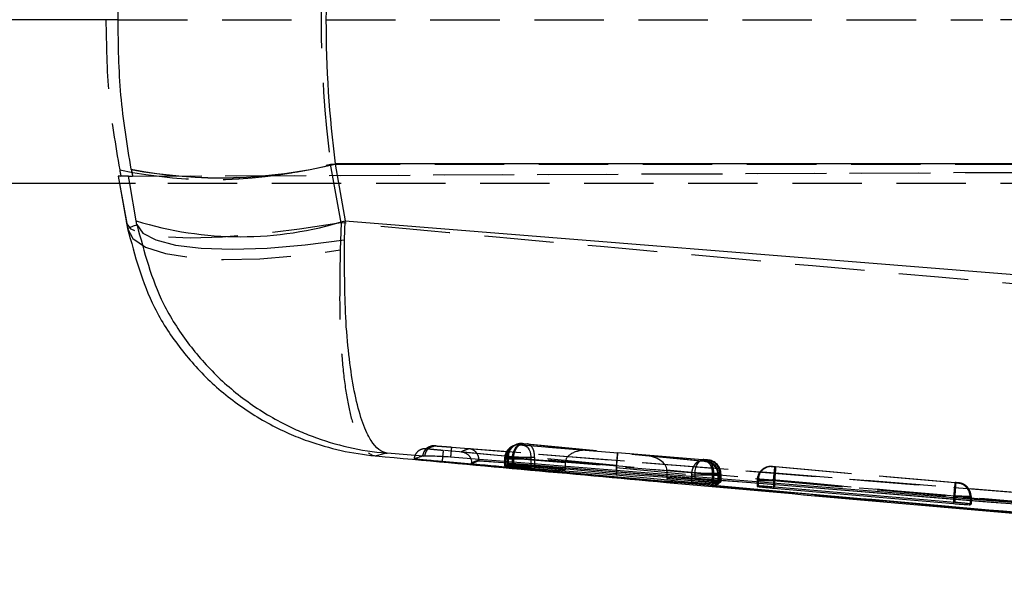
# Model space of a CAD drawing. Extents: x 43 to 342, y 12 to 285.
# Tile 6 of 38: x 202 to 220, y 137 to 148. Entities that reach past the tile are written whole.
import ezdxf

# ---------------------------------------------------------------- set-up
doc = ezdxf.new("R2010")
doc.units = 0
doc.linetypes.add('HIDDEN', pattern=[1.905, 1.27, -0.635])
doc.layers.get('0').update_dxf_attribs({"linetype": 'CONTINUOUS'})

msp = doc.modelspace()

# ---------------------------------------------------------------- linework, layer by layer
at = {"color": 7, "linetype": 'CONTINUOUS'}
for p, q in [((204.1742, 147.7207), (140.5867, 147.7207)), ((242.0949, 145.0802), (208.1483, 145.0802)), ((208.1487, 145.0778), (208.3288, 144.0397)), ((204.4961, 144.7207), (174.4331, 144.7207)), ((204.2002, 144.7207), (204.3315, 143.9888)), ((204.33, 144.0006), (204.3483, 143.8992)), ((204.3315, 143.9888), (204.33, 144.0006)), ((204.5193, 143.9679), (204.5071, 144.0388)), ((208.3206, 143.6907), (208.3288, 144.0397)), ((208.3288, 144.0397), (241.841, 141.3528)), ((209.7603, 139.7322), (209.0963, 139.7852)), ((209.7482, 139.7324), (209.7603, 139.7322)), ((209.788, 139.7314), (209.7603, 139.7322)), ((210.1041, 139.629), (210.0756, 139.6316)), ((210.1041, 139.63), (210.1047, 139.63)), ((210.1041, 139.63), (210.1041, 139.629)), ((236.0601, 137.3097), (210.1041, 139.629)), ((210.6443, 139.5915), (210.6442, 139.6089)), ((210.7796, 139.6449), (210.6443, 139.5915)), ((210.7796, 139.6607), (210.7796, 139.6464)), ((210.7796, 139.6464), (210.7796, 139.6449)), ((239.3738, 137.3252), (210.7796, 139.6449)), ((211.2482, 139.5562), (211.2482, 139.556)), ((211.2599, 139.5626), (211.2483, 139.5562)), ((211.268, 139.5626), (211.2599, 139.5626)), ((211.3043, 139.5858), (211.2933, 139.5802)), ((211.3145, 139.5857), (211.3043, 139.5858)), ((212.3581, 139.4794), (211.3889, 139.5542)), ((211.4128, 139.5676), (212.3581, 139.4794)), ((211.731, 139.5111), (213.2927, 139.3904)), ((213.2983, 139.4083), (211.7949, 139.5477)), ((212.3581, 139.4955), (212.3581, 139.4794)), ((213.2927, 139.4088), (213.2927, 139.3904)), ((213.2927, 139.3904), (214.667, 139.2562)), ((214.7284, 139.3027), (213.2983, 139.4083)), ((214.2173, 139.3405), (214.2173, 139.3208)), ((215.0488, 139.2401), (214.2173, 139.3208)), ((214.2173, 139.3208), (215.0718, 139.2577)), ((215.1516, 139.2171), (215.1563, 139.2175)), ((215.1563, 139.2175), (215.1667, 139.2261)), ((215.1912, 139.2504), (215.1975, 139.2508)), ((215.1975, 139.2508), (215.2082, 139.2591)), ((215.8803, 139.1837), (215.8706, 139.1755)), ((215.8919, 139.184), (215.8803, 139.1837)), ((216.1702, 139.1447), (219.4673, 138.8615)), ((219.4869, 138.8834), (216.1899, 139.1624)), ((219.7689, 138.8406), (219.7764, 138.8413)), ((219.7764, 138.8413), (219.7861, 138.8518))]:
    msp.add_line(p, q, dxfattribs=at)
at = {"color": 7, "linetype": 'HIDDEN'}
for p, q in [((204.1742, 147.7207), (220.0042, 147.7207)), ((250.17, 147.7207), (220.0042, 147.7207)), ((204.2266, 144.854), (258.186, 145.0894)), ((208.258, 144.0006), (208.0649, 145.0769)), ((208.0649, 145.0769), (233.0041, 145.0769)), ((204.4161, 144.978), (204.4155, 144.9812)), ((204.4399, 144.854), (249.7516, 145.0517)), ((204.1764, 144.8537), (204.2002, 144.7207)), ((204.3658, 144.8537), (204.177, 144.8537)), ((204.177, 144.8537), (204.2009, 144.7207)), ((204.3888, 144.7207), (204.3658, 144.8537)), ((250.17, 144.7207), (204.4961, 144.7207)), ((208.258, 144.0006), (208.2398, 143.5039)), ((209.9909, 139.9168), (222.9837, 138.8783)), ((210.2782, 139.8955), (222.9837, 138.8783)), ((211.4025, 139.9152), (211.3909, 139.9097)), ((211.4469, 139.9363), (211.4359, 139.9311)), ((211.5319, 139.9385), (211.5333, 139.9384)), ((211.5333, 139.9384), (211.5549, 139.9368)), ((211.5549, 139.9368), (212.8027, 139.8353)), ((211.5653, 139.9544), (211.5762, 139.9596)), ((211.5762, 139.9596), (211.578, 139.9595)), ((212.8027, 139.8353), (211.5873, 139.952)), ((213.3192, 139.7858), (211.6071, 139.9248)), ((211.6646, 139.9522), (213.3134, 139.7938)), ((211.2482, 139.6839), (211.2482, 139.5562)), ((211.2599, 139.6894), (211.2483, 139.6839)), ((211.2483, 139.6839), (211.2483, 139.5562)), ((211.2599, 139.6894), (211.2599, 139.5626)), ((211.268, 139.6894), (211.268, 139.5626)), ((211.3043, 139.7105), (211.2933, 139.7053)), ((211.2933, 139.7053), (211.2933, 139.7053)), ((211.2933, 139.7053), (211.2933, 139.5802)), ((211.2933, 139.7053), (211.2933, 139.5802)), ((211.3043, 139.7105), (211.3043, 139.5858)), ((211.3145, 139.7105), (211.3145, 139.5857)), ((212.3581, 139.609), (211.3889, 139.6878)), ((211.3889, 139.6878), (211.3889, 139.5542)), ((211.4128, 139.703), (211.4128, 139.7029)), ((211.4128, 139.703), (212.3581, 139.6123)), ((211.4128, 139.7029), (211.4128, 139.5676)), ((211.731, 139.6758), (213.2939, 139.5489)), ((211.731, 139.6758), (211.731, 139.5278)), ((211.795, 139.7032), (211.7949, 139.7031)), ((211.7949, 139.7031), (211.7949, 139.5477)), ((213.2994, 139.5587), (211.795, 139.7032)), ((213.3134, 139.7938), (214.8944, 139.6651)), ((214.8403, 139.6398), (213.3192, 139.7858)), ((214.9476, 139.6535), (213.8218, 139.7449)), ((213.8218, 139.7449), (214.917, 139.6397)), ((212.3581, 139.609), (212.3581, 139.4955)), ((213.2927, 139.5226), (214.667, 139.3907)), ((213.2927, 139.5226), (213.2927, 139.4088)), ((214.7284, 139.4161), (213.2983, 139.5325)), ((213.2983, 139.5325), (213.2983, 139.4083)), ((214.9285, 139.6325), (214.9262, 139.6325)), ((214.9685, 139.652), (214.9476, 139.6535)), ((214.9696, 139.652), (214.9685, 139.652)), ((214.9803, 139.6571), (214.9696, 139.652)), ((216.0229, 139.5181), (216.0132, 139.5135)), ((216.1426, 139.5368), (216.1522, 139.5414)), ((216.1522, 139.5414), (216.1543, 139.5413)), ((219.4936, 139.2395), (216.1969, 139.5314)), ((216.2079, 139.537), (219.5041, 139.2451)), ((214.2173, 139.4739), (215.0718, 139.4045)), ((214.2173, 139.4705), (214.2173, 139.3405)), ((215.0488, 139.3906), (214.2173, 139.4705)), ((214.667, 139.3907), (214.6671, 139.3908)), ((214.667, 139.3907), (214.667, 139.2772)), ((214.7284, 139.4161), (214.7284, 139.3027)), ((215.0488, 139.3907), (215.0488, 139.3906)), ((215.0488, 139.3906), (215.0488, 139.2401)), ((215.0718, 139.4045), (215.0718, 139.2577)), ((215.1516, 139.3834), (215.1563, 139.3835)), ((215.1516, 139.3834), (215.1516, 139.3834)), ((215.1516, 139.3834), (215.1516, 139.2171)), ((215.1563, 139.3834), (215.1667, 139.3883)), ((215.1563, 139.3835), (215.1563, 139.3834)), ((215.1563, 139.3834), (215.1563, 139.2175)), ((215.1667, 139.3883), (215.1667, 139.2261)), ((215.1667, 139.2262), (215.1667, 139.3883)), ((215.1912, 139.403), (215.1912, 139.2504)), ((215.1975, 139.403), (215.2082, 139.4081)), ((215.1975, 139.403), (215.1975, 139.2508)), ((215.2082, 139.4081), (215.2082, 139.2591)), ((215.2083, 139.2592), (215.2083, 139.4081)), ((215.8803, 139.2924), (215.8706, 139.2878)), ((215.8706, 139.2878), (215.8706, 139.1755)), ((215.8706, 139.2878), (215.8706, 139.1753)), ((215.8803, 139.2924), (215.8803, 139.1837)), ((215.8919, 139.2923), (215.8919, 139.184)), ((216.1702, 139.2824), (216.1703, 139.2824)), ((216.1702, 139.2824), (216.1702, 139.164)), ((216.1703, 139.2824), (219.4673, 138.9905)), ((216.1899, 139.288), (216.1899, 139.288)), ((219.4869, 138.9961), (216.1899, 139.288)), ((216.1899, 139.288), (216.1899, 139.1624)), ((219.5485, 139.2352), (219.5471, 139.2352)), ((219.5582, 139.2398), (219.5485, 139.2352)), ((219.4673, 138.9905), (219.4673, 138.885)), ((219.487, 138.9961), (219.4869, 138.9961)), ((219.4869, 138.9961), (219.4869, 138.8834)), ((219.7689, 138.9862), (219.7689, 138.8406)), ((219.7764, 138.9862), (219.7861, 138.9908)), ((219.7764, 138.9862), (219.7764, 138.8413)), ((219.7861, 138.9908), (219.7861, 138.8518)), ((219.7862, 138.852), (219.7862, 138.9908))]:
    msp.add_line(p, q, dxfattribs=at)
at = {"color": 8, "linetype": 'CONTINUOUS'}
for p, q in [((204.2009, 144.7207), (204.33, 144.0006)), ((204.5071, 144.0388), (204.3888, 144.7207)), ((210.1047, 139.63), (211.2337, 139.5281)), ((211.731, 139.5278), (211.731, 139.5111)), ((214.667, 139.2772), (214.667, 139.2562)), ((216.1702, 139.164), (216.1702, 139.1447)), ((219.4673, 138.885), (219.4673, 138.8615))]:
    msp.add_line(p, q, dxfattribs=at)
at = {"color": 7, "linetype": 'HIDDEN', "flags": 128}
for points in [[(208.258, 144.0006), (207.4942, 143.8827), (206.7612, 143.7952), (206.0862, 143.7414), (205.494, 143.7233), (205.0066, 143.7414), (204.642, 143.7952), (204.4136, 143.8827), (204.3315, 143.9888)], [(204.3483, 143.8992), (204.4421, 143.7119), (204.6754, 143.5565), (205.0399, 143.4385), (205.5225, 143.3621), (206.1059, 143.3302), (206.7695, 143.3437), (207.4893, 143.4024), (208.2398, 143.5039)], [(211.3889, 139.6878), (211.3946, 139.7383), (211.4061, 139.7867), (211.4228, 139.831), (211.444, 139.8693), (211.4689, 139.9002), (211.4965, 139.9223), (211.5255, 139.9347), (211.5549, 139.9368)], [(211.5319, 139.9385), (211.4801, 139.9377), (211.4392, 139.9293)], [(211.6071, 139.9248), (211.6339, 139.9176), (211.659, 139.9018), (211.6814, 139.8779), (211.7005, 139.8469), (211.7154, 139.8097), (211.7256, 139.7678), (211.7309, 139.7227), (211.731, 139.6758)], [(214.7284, 139.4161), (214.7341, 139.4666), (214.7456, 139.515), (214.7622, 139.5593), (214.7835, 139.5976), (214.8084, 139.6285), (214.836, 139.6506), (214.865, 139.663), (214.8944, 139.6651)], [(214.9476, 139.6535), (214.9745, 139.6463), (214.9996, 139.6305), (215.0221, 139.6066), (215.0411, 139.5756), (215.0561, 139.5384), (215.0664, 139.4965), (215.0717, 139.4514), (215.0718, 139.4045)], [(215.0507, 139.6403), (215.0258, 139.6488), (214.9803, 139.6571)], [(216.0599, 139.5323), (216.05, 139.5292), (216.0229, 139.5181)], [(216.1522, 139.5414), (216.1005, 139.5406), (216.0599, 139.5323)]]:
    msp.add_lwpolyline(points, dxfattribs=at)
at = {"color": 7, "linetype": 'CONTINUOUS', "flags": 128}
for points in [[(204.5193, 143.9679), (204.6279, 143.8136), (204.8665, 143.688), (205.227, 143.5953), (205.6974, 143.5386), (206.262, 143.5198), (206.902, 143.5396), (207.5959, 143.5972), (208.3206, 143.6907)], [(222.9639, 138.6856), (222.591, 138.7158), (220.9726, 138.8464), (214.4991, 139.3689), (210.2591, 139.7109)]]:
    msp.add_lwpolyline(points, dxfattribs=at)
at = {"color": 7, "linetype": 'HIDDEN'}
for centre, radius, start, end in [((205.9114, 153.1471), 8.3526, 258.20242, 284.94101), ((209.9504, 139.7156), 0.2029, 85.40881, 175.23743), ((209.9826, 139.7222), 0.1948, 87.55298, 177.2829), ((211.4982, 139.684), 0.25, 115.43617, 180.01119), ((211.5098, 139.6895), 0.25, 115.43617, 180.01119), ((211.5147, 139.6924), 0.2468, 85.68483, 180.68639), ((211.5542, 139.7106), 0.2499, 84.94247, 180.01267), ((211.5604, 139.7142), 0.2459, 85.89999, 180.86135), ((211.4982, 139.684), 0.2499, 84.93984, 115.43242), ((214.9167, 139.3883), 0.25, 0.00901, 84.93435), ((214.9438, 139.4058), 0.2475, 359.3512, 84.26342), ((214.9475, 139.403), 0.25, 0.00604, 84.93673), ((214.9582, 139.408), 0.25, 0.00795, 68.2814), ((216.1205, 139.2878), 0.2499, 84.94185, 180.01212), ((216.1302, 139.2924), 0.25, 115.43826, 180.01138), ((216.1373, 139.2964), 0.2455, 86.03437, 180.95617), ((223.194, 138.7226), 3.7363, 172.0472, 175.88776), ((219.522, 138.9896), 0.2469, 359.21997, 84.14896), ((219.5264, 138.9862), 0.25, 0.00422, 84.93762), ((219.5361, 138.9908), 0.25, 0.00764, 84.93606)]:
    msp.add_arc(centre, radius, start, end, dxfattribs=at)
at = {"color": 7, "linetype": 'CONTINUOUS'}
for centre, radius, start, end in [((206.0534, 153.648), 8.8202, 259.29795, 283.73962), ((206.0519, 153.6462), 8.8212, 259.31337, 283.75099), ((206.4165, 150.1472), 6.3998, 252.641, 287.38527)]:
    msp.add_arc(centre, radius, start, end, dxfattribs=at)
at = {"color": 7, "linetype": 'HIDDEN'}
for centre, major_axis, ratio, start_param, end_param in [((219.3203, 147.7207), (0, 15.225), 0.750674, 1.3962634, 1.7453293), ((206.9135, 152.5895), (-6.8952, 39.0178), 0.1024352, 1.7491833, 1.7522413), ((207.0105, 153.3607), (-7.5586, 43.3622), 0.092235, 1.7492378, 1.7521526), ((208.2979, 144.8717), (4.1216, 0.018), 0.0000761, 2.9853038, 3.1590421), ((208.4826, 144.8717), (4.1175, 0.018), 0.0000761, 3.1590293, 3.3324511), ((212.7807, 139.5863), (0.422, -0.0374), 0.5900238, 1.5709647, 3.1873069), ((211.563, 139.6847), (0.3031, -0.0047), 0.0017432, 2.9055723, 3.1227333), ((211.5647, 139.6846), (0.3049, -0.0049), 0.0017919, 2.1851188, 2.9087758), ((211.6057, 139.706), (0.3014, -0.0045), 0.0016969, 2.8795565, 3.1260078), ((213.2972, 139.5367), (0.0221, 0.249), 0.0174037, 0.0123169, 1.5236527), ((213.2914, 139.5448), (0.0221, 0.249), 0.0271128, 4.7707108, 6.2954907), ((213.7998, 139.4959), (0.4169, -0.037), 0.5972907, 0.0596969, 1.5709534), ((212.5664, 139.6037), (-0.014, 0.2503), 0.8303913, 1.4900745, 1.5033577), ((213.5049, 139.5168), (-0.0172, 0.2504), 0.844711, 1.384747, 1.4897546), ((213.5053, 139.5274), (-0.0133, 0.2504), 0.8249244, 1.4018584, 1.5067065), ((214.9065, 139.3835), (-0.0567, 0.2435), 0.9990497, 4.4840036, 5.9661144), ((214.0059, 139.4761), (-0.0163, 0.2504), 0.8419715, 4.6354365, 4.6488719), ((214.8943, 139.4077), (0.3033, -0.0047), 0.0017481, 5.337435, 6.0822453), ((214.8925, 139.4079), (0.3051, -0.0049), 0.0017949, 6.0784437, 6.2647419), ((216.1815, 139.2878), (0.3013, -0.0045), 0.0016929, 2.8626931, 3.1264651), ((219.4713, 138.9911), (0.3052, -0.0049), 0.001798, 6.0594727, 6.2644668)]:
    msp.add_ellipse(centre, major_axis=major_axis, ratio=ratio, start_param=start_param, end_param=end_param, dxfattribs=at)
at = {"color": 7, "linetype": 'CONTINUOUS'}
for centre, major_axis, ratio, start_param, end_param in [((219.138, 147.7207), (0, 15.225), 0.732926, 1.3964826, 1.7451101), ((219.1602, 147.0166), (8.9797, 6.6737), 0.9967923, 2.6752316, 2.6754507)]:
    msp.add_ellipse(centre, major_axis=major_axis, ratio=ratio, start_param=start_param, end_param=end_param, dxfattribs=at)
for points, knots in [([(204.1742, 147.7207), (204.1858, 148.1826), (204.2092, 149.1113), (204.3774, 150.025), (204.4619, 150.4843)], [0, 0, 0, 0, 0.4972793, 1, 1, 1, 1]), ([(204.4155, 144.9812), (204.341, 145.4324), (204.1912, 146.3394), (204.1798, 147.2587), (204.1742, 147.7207)], [0, 0, 0, 0, 0.4974542, 1, 1, 1, 1]), ([(204.3483, 143.8992), (204.3766, 143.9121), (204.4331, 143.9378), (204.4906, 143.9579), (204.5193, 143.9679)], [0, 0, 0, 0, 0.5008309, 1, 1, 1, 1]), ([(204.3483, 143.8992), (204.4806, 143.4027), (204.6868, 142.629), (205.2762, 141.7211), (205.8459, 141.0794), (206.5257, 140.5423), (207.145, 140.2029), (207.9211, 139.8946), (208.4658, 139.774), (208.8909, 139.7351), (208.8957, 139.7347)], [0, 0, 0, 0, 0.2292709, 0.3571789, 0.4850985, 0.6169826, 0.7488775, 0.8051248, 0.9977989, 1, 1, 1, 1]), ([(204.5193, 143.9679), (204.6506, 143.4705), (204.8543, 142.6986), (205.4362, 141.7927), (205.9964, 141.1527), (206.6669, 140.614), (207.2644, 140.28), (208.0563, 139.9529), (208.625, 139.824), (209.0915, 139.7856), (209.0963, 139.7852)], [0, 0, 0, 0, 0.22761501, 0.35316549, 0.47872545, 0.60909909, 0.73948224, 0.7871207, 0.99781446, 1, 1, 1, 1]), ([(209.0963, 139.7852), (209.0952, 139.7853), (208.9921, 139.7973), (208.8716, 139.8935), (208.7128, 140.1744), (208.5985, 140.4731), (208.4803, 140.9716), (208.3932, 141.5771), (208.3178, 142.446), (208.3195, 143.2029), (208.3206, 143.6907)], [0, 0, 0, 0, 0.0021855, 0.2128781, 0.2605053, 0.3908932, 0.5212718, 0.646832, 0.7723824, 1, 1, 1, 1]), ([(209.0963, 139.7852), (209.0635, 139.7775), (208.9983, 139.7623), (208.9298, 139.7438), (208.8957, 139.7347)], [0, 0, 0, 0, 0.502233, 1, 1, 1, 1]), ([(208.8957, 139.7347), (210.6678, 139.5719), (214.6686, 139.2045), (218.6707, 138.8506), (220.9001, 138.6534)], [0, 0, 0, 0, 0.442925, 1, 1, 1, 1]), ([(209.5914, 139.6809), (209.5942, 139.6819), (209.6085, 139.6872), (209.6607, 139.7058), (209.7102, 139.7208), (209.7482, 139.7324)], [0, 0, 0, 0, 0.0545862, 0.2729311, 1, 1, 1, 1]), ([(210.0756, 139.6316), (210.0175, 139.637), (209.9012, 139.6478), (209.7516, 139.6624), (209.6433, 139.6736), (209.5951, 139.6794), (209.5923, 139.6805), (209.5914, 139.6809)], [0, 0, 0, 0, 0.2226242, 0.4452338, 0.6676388, 0.889676, 1, 1, 1, 1]), ([(210.2591, 139.7109), (210.2022, 139.715), (210.0868, 139.7233), (209.9334, 139.7288), (209.8356, 139.7306), (209.7993, 139.7312), (209.788, 139.7314)], [0, 0, 0, 0, 0.2842001, 0.5759971, 0.8678221, 1, 1, 1, 1]), ([(210.1133, 139.7206), (210.1125, 139.7128), (210.1098, 139.6856), (210.1068, 139.6532), (210.1047, 139.63)], [0, 0, 0, 0, 0.2852667, 1, 1, 1, 1]), ([(210.6288, 139.681), (210.6315, 139.6755), (210.6417, 139.6545), (210.6432, 139.6282), (210.6442, 139.6089)], [0, 0, 0, 0, 0.26496346, 1, 1, 1, 1]), ([(210.0756, 139.6316), (210.0851, 139.6311), (210.0946, 139.6305), (210.1041, 139.63), (210.1041, 139.63)], [0, 0, 0, 0, 0.997781, 1, 1, 1, 1]), ([(210.6442, 139.6089), (210.6443, 139.6089), (210.6682, 139.6178), (210.712, 139.6369), (210.7556, 139.6527), (210.7796, 139.6607), (210.7796, 139.6607)], [0, 0, 0, 0, 0.0001559, 0.5002796, 0.9999223, 1, 1, 1, 1]), ([(210.6443, 139.5915), (210.66, 139.5901), (211.2148, 139.5404), (213.9261, 139.298), (222.3014, 138.5533), (230.1385, 137.8665), (235.8187, 137.3688)], [0, 0, 0, 0, 0.0018693, 0.0661233, 0.3231393, 1, 1, 1, 1]), ([(210.7796, 139.6464), (215.5399, 139.2624), (225.0711, 138.4934), (234.6026, 137.7199), (239.3739, 137.3316), (239.3745, 137.3316)], [0, 0, 0, 0, 0.4994086, 0.9999388, 1, 1, 1, 1]), ([(211.2483, 139.5562), (211.251, 139.5555), (211.2566, 139.5543), (211.3069, 139.5488), (211.3824, 139.5414), (211.4781, 139.5326), (211.5823, 139.5234), (211.6693, 139.516), (211.7147, 139.5124), (211.731, 139.5111)], [0, 0, 0, 0, 0.1511895, 0.3023613, 0.4528602, 0.6075933, 0.7600578, 0.9139389, 1, 1, 1, 1]), ([(211.3889, 139.5542), (211.3629, 139.5562), (211.3109, 139.5601), (211.2789, 139.5621), (211.2692, 139.5625), (211.268, 139.5626)], [0, 0, 0, 0, 0.4654914, 0.9310226, 1, 1, 1, 1]), ([(211.2933, 139.5802), (211.2948, 139.5799), (211.2985, 139.5789), (211.3363, 139.5748), (211.387, 139.57), (211.4128, 139.5676)], [0, 0, 0, 0, 0.262493, 0.6253703, 1, 1, 1, 1]), ([(211.7949, 139.5477), (211.7654, 139.5503), (211.7065, 139.5556), (211.6014, 139.5644), (211.4985, 139.5727), (211.4085, 139.5796), (211.3441, 139.5841), (211.3236, 139.5853), (211.3145, 139.5857)], [0, 0, 0, 0, 0.1731196, 0.3462194, 0.5195328, 0.6923956, 0.864223, 1, 1, 1, 1]), ([(215.2082, 139.2591), (215.2055, 139.2598), (215.2, 139.2613), (215.1493, 139.2669), (215.0735, 139.2743), (214.9777, 139.2828), (214.8739, 139.2915), (214.7882, 139.2983), (214.7437, 139.3016), (214.7284, 139.3027)], [0, 0, 0, 0, 0.1526151, 0.305219, 0.4575938, 0.6118232, 0.7648711, 0.9188581, 1, 1, 1, 1]), ([(214.667, 139.2562), (214.6965, 139.2533), (214.7557, 139.2476), (214.8609, 139.2382), (214.9637, 139.2296), (215.0535, 139.2227), (215.1227, 139.218), (215.1419, 139.2174), (215.1516, 139.2171)], [0, 0, 0, 0, 0.166811, 0.33360442, 0.50061239, 0.66710037, 0.83245153, 1, 1, 1, 1]), ([(215.1667, 139.2261), (215.1652, 139.2266), (215.1617, 139.2278), (215.1244, 139.2325), (215.0742, 139.2375), (215.0488, 139.2401)], [0, 0, 0, 0, 0.2623512, 0.6268727, 1, 1, 1, 1]), ([(215.0718, 139.2577), (215.0974, 139.2559), (215.1486, 139.2522), (215.1805, 139.2506), (215.1897, 139.2505), (215.1912, 139.2504)], [0, 0, 0, 0, 0.4551969, 0.9104286, 1, 1, 1, 1]), ([(215.8706, 139.1755), (215.8734, 139.1747), (215.8791, 139.1731), (215.9298, 139.1672), (216.0057, 139.1595), (216.0908, 139.1516), (216.1476, 139.1467), (216.1702, 139.1447)], [0, 0, 0, 0, 0.2134156, 0.4267967, 0.6411537, 0.8570336, 1, 1, 1, 1]), ([(216.1899, 139.1624), (216.1554, 139.1653), (216.0863, 139.171), (215.9943, 139.1779), (215.9252, 139.1826), (215.9024, 139.1835), (215.8919, 139.184)], [0, 0, 0, 0, 0.25951906, 0.51909816, 0.7774636, 1, 1, 1, 1]), ([(219.4673, 138.8615), (219.5017, 138.8586), (219.5706, 138.8529), (219.6623, 138.8461), (219.7354, 138.8414), (219.7576, 138.8409), (219.7689, 138.8406)], [0, 0, 0, 0, 0.2493113, 0.4986542, 0.7467242, 1, 1, 1, 1]), ([(219.7861, 138.8518), (219.7834, 138.8527), (219.7779, 138.8546), (219.7274, 138.8607), (219.6518, 138.8685), (219.5667, 138.8765), (219.5097, 138.8814), (219.4869, 138.8834)], [0, 0, 0, 0, 0.2131974, 0.4263579, 0.6405753, 0.856354, 1, 1, 1, 1])]:
    msp.add_open_spline(points, degree=3, knots=knots, dxfattribs=at)
at = {"color": 7, "linetype": 'HIDDEN'}
for points, knots in [([(203.9518, 147.7207), (203.9586, 147.2617), (203.9724, 146.3388), (204.1263, 145.4285), (204.2037, 144.971)], [0, 0, 0, 0, 0.4973984, 1, 1, 1, 1]), ([(233.0142, 141.7774), (226.8701, 142.3201), (218.6169, 143.0489), (210.3664, 143.8069), (208.258, 144.0006)], [0, 0, 0, 0, 0.7444506, 1, 1, 1, 1]), ([(208.2398, 143.5039), (208.2315, 143.0217), (208.2186, 142.2744), (208.2761, 141.4189), (208.3493, 140.8306), (208.4536, 140.3477), (208.5596, 140.0606), (208.7017, 139.8154), (208.8079, 139.7393), (208.8948, 139.7347), (208.8957, 139.7347)], [0, 0, 0, 0, 0.2292766, 0.3553853, 0.4851094, 0.6151201, 0.7489458, 0.8051328, 0.9977984, 1, 1, 1, 1]), ([(209.8117, 139.8639), (209.7976, 139.8643), (209.7695, 139.8652), (209.7281, 139.8554), (209.6896, 139.8379), (209.6555, 139.8127), (209.6274, 139.781), (209.6065, 139.7442), (209.5951, 139.71), (209.5924, 139.6885), (209.5914, 139.6809)], [0, 0, 0, 0, 0.1325066, 0.2650188, 0.3975386, 0.5300572, 0.6625646, 0.7950805, 0.9275959, 1, 1, 1, 1]), ([(209.8117, 139.8639), (209.8145, 139.865), (209.8286, 139.8705), (209.8802, 139.89), (209.9291, 139.9057), (209.9667, 139.9178)], [0, 0, 0, 0, 0.0545865, 0.2729328, 1, 1, 1, 1]), ([(210.126, 139.8321), (210.1024, 139.8343), (210.0431, 139.8397), (209.954, 139.8482), (209.8741, 139.8562), (209.8205, 139.862), (209.8146, 139.8633), (209.8117, 139.8639)], [0, 0, 0, 0, 0.14184816, 0.35645941, 0.57047929, 0.78587126, 1, 1, 1, 1]), ([(209.9883, 139.917), (209.9818, 139.9174), (209.9676, 139.9182), (209.9604, 139.9187), (209.9408, 139.9184), (209.9237, 139.9171), (209.9092, 139.9144), (209.9002, 139.9122), (209.8979, 139.9116), (209.8971, 139.9114), (209.8969, 139.9113), (209.8969, 139.9113)], [0, 0, 0, 0, 0.2825386, 0.6213853, 0.7032727, 0.8218362, 0.9560144, 0.9831311, 0.9963662, 0.9996372, 1, 1, 1, 1]), ([(209.9666, 139.9178), (209.9703, 139.9178), (209.9744, 139.9178), (209.9891, 139.9169), (209.9909, 139.9168)], [0, 0, 0, 0, 0.87273026, 1, 1, 1, 1]), ([(209.9909, 139.9168), (209.9972, 139.9164), (210.0186, 139.9151), (210.0765, 139.911), (210.1705, 139.904), (210.2423, 139.8983), (210.2782, 139.8955)], [0, 0, 0, 0, 0.121278, 0.4134934, 0.7070955, 1, 1, 1, 1]), ([(210.2784, 139.8955), (210.2775, 139.8927), (210.2759, 139.887), (210.2706, 139.8404), (210.2646, 139.7782), (210.2607, 139.7314), (210.259, 139.7109)], [0, 0, 0, 0, 0.2645276, 0.5290559, 0.7935833, 1, 1, 1, 1]), ([(210.5971, 139.8644), (210.5734, 139.856), (210.5261, 139.839), (210.4788, 139.8192), (210.4551, 139.8092)], [0, 0, 0, 0, 0.4990478, 1, 1, 1, 1]), ([(239.7165, 137.507), (234.8352, 137.9036), (225.129, 138.6923), (215.4223, 139.4752), (210.5971, 139.8644)], [0, 0, 0, 0, 0.5028959, 1, 1, 1, 1]), ([(210.7796, 139.6607), (210.778, 139.6797), (210.7749, 139.7177), (210.7498, 139.7735), (210.7045, 139.8268), (210.6493, 139.8555), (210.6105, 139.8632), (210.5977, 139.8643), (210.5971, 139.8644)], [0, 0, 0, 0, 0.15722, 0.3135123, 0.5425123, 0.8512064, 0.9921315, 1, 1, 1, 1]), ([(211.2933, 139.7053), (211.296, 139.7335), (211.3015, 139.7899), (211.3452, 139.8634), (211.3928, 139.9119), (211.4281, 139.9249), (211.4371, 139.9282)], [0, 0, 0, 0, 0.2994339, 0.5988641, 0.8982937, 1, 1, 1, 1]), ([(211.4128, 139.703), (211.4145, 139.7198), (211.4178, 139.7534), (211.4303, 139.8017), (211.4479, 139.846), (211.4704, 139.8844), (211.4967, 139.9156), (211.5257, 139.9379), (211.5564, 139.9513), (211.577, 139.9517), (211.5873, 139.952)], [0, 0, 0, 0, 0.1249985, 0.2499979, 0.374998, 0.499998, 0.6249975, 0.7499978, 0.8749995, 1, 1, 1, 1]), ([(211.5229, 139.9392), (211.5217, 139.9392), (211.5165, 139.9394), (211.4937, 139.9395), (211.4663, 139.9377), (211.4453, 139.93), (211.4395, 139.9279)], [0, 0, 0, 0, 0.0548048, 0.229078, 0.7840299, 1, 1, 1, 1]), ([(211.6071, 139.9248), (211.6042, 139.9251), (211.5959, 139.9257), (211.5803, 139.9271), (211.5613, 139.9288), (211.5441, 139.9304), (211.5306, 139.9317), (211.5218, 139.9326), (211.5208, 139.9328), (211.5203, 139.9329)], [0, 0, 0, 0, 0.0865995, 0.2432096, 0.3931015, 0.5585766, 0.7019998, 0.8509718, 1, 1, 1, 1]), ([(211.5873, 139.952), (211.5834, 139.9523), (211.5761, 139.953), (211.5704, 139.9537), (211.5662, 139.9541), (211.5657, 139.9543), (211.5653, 139.9544)], [0, 0, 0, 0, 0.2995089, 0.57049, 0.6862793, 1, 1, 1, 1]), ([(211.578, 139.9595), (211.5801, 139.9594), (211.5844, 139.9591), (211.5974, 139.9581), (211.6137, 139.9568), (211.6322, 139.9552), (211.6501, 139.9535), (211.66, 139.9526), (211.6646, 139.9522)], [0, 0, 0, 0, 0.1664644, 0.3328555, 0.5011109, 0.6732435, 0.8487966, 1, 1, 1, 1]), ([(211.795, 139.7032), (211.795, 139.7312), (211.795, 139.7873), (211.7732, 139.8619), (211.7379, 139.9186), (211.705, 139.9415), (211.6801, 139.9501), (211.6713, 139.9513), (211.6646, 139.9522)], [0, 0, 0, 0, 0.221151, 0.4422995, 0.6634476, 0.8845997, 0.9125579, 1, 1, 1, 1]), ([(210.126, 139.8321), (210.1255, 139.8301), (210.1247, 139.8265), (210.1214, 139.8), (210.1177, 139.7657), (210.1145, 139.7329), (210.1133, 139.7206)], [0, 0, 0, 0, 0.2813099, 0.5046187, 0.8140633, 1, 1, 1, 1]), ([(236.0806, 137.5181), (230.0752, 138.0476), (221.4229, 138.8106), (212.7724, 139.5928), (210.126, 139.8321)], [0, 0, 0, 0, 0.69408273, 1, 1, 1, 1]), ([(210.4551, 139.8092), (214.7124, 139.4289), (223.2139, 138.6693), (231.7168, 137.9239), (235.9617, 137.5517)], [0, 0, 0, 0, 0.5007601, 1, 1, 1, 1]), ([(210.4551, 139.8092), (210.4558, 139.8092), (210.4682, 139.8081), (210.5084, 139.8012), (210.5646, 139.773), (210.611, 139.7259), (210.6247, 139.6913), (210.6288, 139.681)], [0, 0, 0, 0, 0.0098626, 0.1777909, 0.5818723, 0.8756375, 1, 1, 1, 1]), ([(211.2483, 139.6839), (211.2483, 139.6839), (211.2483, 139.6839), (211.2581, 139.6835), (211.3064, 139.6828), (211.382, 139.6813), (211.4761, 139.6798), (211.5823, 139.678), (211.668, 139.6769), (211.715, 139.6758), (211.731, 139.6758), (211.731, 139.6758)], [0, 0, 0, 0, 0.0000889, 0.1522115, 0.3083871, 0.4431625, 0.6109712, 0.7581983, 0.9119364, 0.9999113, 1, 1, 1, 1]), ([(211.2933, 139.7053), (211.2933, 139.7053), (211.2933, 139.7053), (211.2986, 139.7051), (211.3208, 139.7046), (211.3527, 139.7042), (211.3904, 139.7029), (211.4128, 139.7029), (211.4128, 139.7029)], [0, 0, 0, 0, 0.000212, 0.3208828, 0.4356253, 0.7019141, 0.9997854, 1, 1, 1, 1]), ([(211.7949, 139.7031), (211.7949, 139.7031), (211.7709, 139.7036), (211.7143, 139.7045), (211.6164, 139.7061), (211.5145, 139.7077), (211.4233, 139.7091), (211.3522, 139.7101), (211.323, 139.7105), (211.3145, 139.7105), (211.3145, 139.7105)], [0, 0, 0, 0, 0.0001016, 0.1508546, 0.3225271, 0.4919364, 0.6599983, 0.8289727, 0.9998999, 1, 1, 1, 1]), ([(215.0507, 139.6402), (215.0501, 139.6405), (215.0397, 139.6456), (215.0216, 139.6502), (215.0006, 139.6547), (214.9896, 139.6562), (214.9829, 139.657), (214.974, 139.658), (214.9583, 139.6595), (214.9361, 139.6616), (214.9138, 139.6635), (214.8966, 139.665), (214.8877, 139.6657), (214.8848, 139.6659)], [0, 0, 0, 0, 0.0119835, 0.1820128, 0.2956228, 0.3453109, 0.382673, 0.4595771, 0.5944203, 0.7135178, 0.8246538, 0.9416509, 1, 1, 1, 1]), ([(214.8944, 139.6651), (214.8972, 139.6649), (214.9051, 139.6643), (214.9204, 139.663), (214.939, 139.6613), (214.9562, 139.6597), (214.9697, 139.6584), (214.9788, 139.6574), (214.9798, 139.6572), (214.9803, 139.6571)], [0, 0, 0, 0, 0.08145945, 0.23574652, 0.38593712, 0.54416704, 0.69418633, 0.84709687, 1, 1, 1, 1]), ([(211.2337, 139.5281), (213.5039, 139.3229), (221.7784, 138.5749), (230.0546, 137.8454), (236.0601, 137.316)], [0, 0, 0, 0, 0.2743606, 1, 1, 1, 1]), ([(214.8403, 139.6398), (214.8301, 139.6396), (214.8097, 139.6391), (214.7791, 139.6257), (214.7502, 139.6034), (214.7241, 139.5722), (214.7018, 139.5338), (214.6843, 139.4895), (214.6719, 139.4412), (214.6687, 139.4076), (214.6671, 139.3908)], [0, 0, 0, 0, 0.1250003, 0.2499993, 0.3750012, 0.500002, 0.6249995, 0.7500009, 0.874999, 1, 1, 1, 1]), ([(214.9262, 139.6325), (214.9255, 139.6325), (214.9229, 139.6327), (214.9147, 139.6333), (214.8996, 139.6345), (214.881, 139.6361), (214.8614, 139.6378), (214.8478, 139.6391), (214.8415, 139.6397), (214.8403, 139.6398)], [0, 0, 0, 0, 0.0586321, 0.2322985, 0.4091993, 0.5859695, 0.7793224, 0.9596846, 1, 1, 1, 1]), ([(214.917, 139.6397), (214.9216, 139.6393), (214.9307, 139.6384), (214.9376, 139.6376), (214.9384, 139.6374), (214.9387, 139.6374)], [0, 0, 0, 0, 0.37055166, 0.74058372, 1, 1, 1, 1]), ([(214.917, 139.6397), (214.9234, 139.6389), (214.9323, 139.6377), (214.9575, 139.6293), (214.9911, 139.6062), (215.0267, 139.5494), (215.0487, 139.4748), (215.0487, 139.4188), (215.0488, 139.3907)], [0, 0, 0, 0, 0.0831804, 0.1151611, 0.3363731, 0.5575827, 0.7787905, 1, 1, 1, 1]), ([(215.0339, 139.6088), (215.0231, 139.6142), (215.0031, 139.624), (214.9757, 139.6317), (214.9562, 139.6353), (214.9465, 139.6366), (214.9397, 139.6374), (214.9319, 139.6383), (214.9223, 139.6392), (214.9173, 139.6397)], [0, 0, 0, 0, 0.2622594, 0.4847382, 0.6269077, 0.6874506, 0.7444009, 0.8679963, 1, 1, 1, 1]), ([(214.9262, 139.6325), (214.9285, 139.6322), (214.9395, 139.6311), (214.9775, 139.6245), (215.0381, 139.5994), (215.1008, 139.5425), (215.1434, 139.4677), (215.1489, 139.4115), (215.1516, 139.3834)], [0, 0, 0, 0, 0.0192924, 0.0910972, 0.3184773, 0.5456996, 0.7728479, 1, 1, 1, 1]), ([(215.1661, 139.3883), (215.1635, 139.4169), (215.1588, 139.4691), (215.1236, 139.5337), (215.0825, 139.5774), (215.0518, 139.6008), (215.0352, 139.6082), (215.0339, 139.6088)], [0, 0, 0, 0, 0.3158267, 0.5779472, 0.7980523, 0.9831607, 1, 1, 1, 1]), ([(216.0468, 139.5274), (216.0452, 139.527), (216.0319, 139.5242), (216.02, 139.5173), (216.0095, 139.5113)], [0, 0, 0, 0, 0.1211125, 1, 1, 1, 1]), ([(216.146, 139.5419), (216.1448, 139.542), (216.141, 139.5422), (216.1283, 139.5426), (216.0952, 139.5416), (216.0671, 139.5333), (216.0468, 139.5274)], [0, 0, 0, 0, 0.04774384, 0.1561347, 0.39024184, 1, 1, 1, 1]), ([(216.1969, 139.5314), (216.1926, 139.5318), (216.1821, 139.5328), (216.1666, 139.5342), (216.1531, 139.5355), (216.1442, 139.5365), (216.1431, 139.5367), (216.1426, 139.5368)], [0, 0, 0, 0, 0.1527731, 0.3712763, 0.5849104, 0.795329, 1, 1, 1, 1]), ([(216.1543, 139.5413), (216.1565, 139.5412), (216.161, 139.5409), (216.1743, 139.5399), (216.1904, 139.5385), (216.2021, 139.5375), (216.2079, 139.537)], [0, 0, 0, 0, 0.2522565, 0.5044467, 0.7594128, 1, 1, 1, 1]), ([(216.1703, 139.2824), (216.1728, 139.3104), (216.1779, 139.3664), (216.1853, 139.4411), (216.1915, 139.4986), (216.1954, 139.5274), (216.1965, 139.5304), (216.1969, 139.5314)], [0, 0, 0, 0, 0.2158739, 0.4317485, 0.6476213, 0.8768001, 1, 1, 1, 1]), ([(216.2079, 139.537), (216.2081, 139.536), (216.2086, 139.5335), (216.2071, 139.5039), (216.2031, 139.4466), (216.1972, 139.372), (216.1923, 139.316), (216.1899, 139.288)], [0, 0, 0, 0, 0.1343099, 0.3592663, 0.572845, 0.7864232, 1, 1, 1, 1]), ([(214.6671, 139.3908), (214.6738, 139.3907), (214.7083, 139.3901), (214.7834, 139.3888), (214.8908, 139.387), (214.9937, 139.3855), (215.0782, 139.3842), (215.1305, 139.3836), (215.1473, 139.3834), (215.1516, 139.3834), (215.1516, 139.3834)], [0, 0, 0, 0, 0.0396764, 0.2064684, 0.3851184, 0.550303, 0.7186138, 0.8866911, 0.999902, 1, 1, 1, 1]), ([(215.2082, 139.4081), (215.2082, 139.4081), (215.2082, 139.4081), (215.1986, 139.4085), (215.1497, 139.4093), (215.0732, 139.4107), (214.9778, 139.4123), (214.8732, 139.4139), (214.789, 139.4153), (214.7434, 139.4158), (214.7284, 139.4161), (214.7284, 139.4161)], [0, 0, 0, 0, 0.00009, 0.1527702, 0.3079953, 0.4545402, 0.6152715, 0.765161, 0.9174494, 0.999911, 1, 1, 1, 1]), ([(215.1667, 139.3883), (215.1667, 139.3883), (215.1667, 139.3883), (215.1607, 139.3886), (215.1226, 139.3894), (215.076, 139.3902), (215.0488, 139.3907), (215.0488, 139.3907)], [0, 0, 0, 0, 0.0002133, 0.2723566, 0.6360366, 0.999784, 1, 1, 1, 1]), ([(215.8706, 139.2878), (215.8706, 139.2878), (215.8706, 139.2878), (215.8804, 139.2874), (215.9289, 139.2865), (216.0038, 139.2852), (216.0886, 139.2838), (216.1464, 139.2828), (216.1702, 139.2824), (216.1702, 139.2824)], [0, 0, 0, 0, 0.0001262, 0.2144424, 0.4254923, 0.6362834, 0.8495419, 0.9998748, 1, 1, 1, 1]), ([(216.1899, 139.288), (216.1899, 139.288), (216.1586, 139.2885), (216.0933, 139.2895), (216.0035, 139.2909), (215.9314, 139.2918), (215.9004, 139.2923), (215.8919, 139.2923), (215.8919, 139.2923)], [0, 0, 0, 0, 0.0001502, 0.2364661, 0.4890243, 0.7429655, 0.9998498, 1, 1, 1, 1]), ([(219.5041, 139.2451), (219.5044, 139.2416), (219.505, 139.2346), (219.5015, 139.1771), (219.4953, 139.0946), (219.4898, 139.0289), (219.487, 138.9961)], [0, 0, 0, 0, 0.24999933, 0.50000114, 0.74999865, 1, 1, 1, 1]), ([(219.5471, 139.2352), (219.5453, 139.2353), (219.5415, 139.2356), (219.5287, 139.2365), (219.5122, 139.2379), (219.4998, 139.239), (219.4936, 139.2395)], [0, 0, 0, 0, 0.2404389, 0.4907765, 0.7456446, 1, 1, 1, 1]), ([(219.7094, 139.1709), (219.7092, 139.1711), (219.6981, 139.1848), (219.6704, 139.2026), (219.6327, 139.2226), (219.6015, 139.2327), (219.5798, 139.2372), (219.5679, 139.2389), (219.5612, 139.2397), (219.5525, 139.2406), (219.536, 139.2423), (219.5141, 139.2443), (219.5006, 139.2455), (219.4962, 139.2459)], [0, 0, 0, 0, 0.0033628, 0.2131128, 0.3853489, 0.5181494, 0.6084123, 0.6493527, 0.6773731, 0.7295898, 0.8360381, 0.9470419, 1, 1, 1, 1]), ([(219.5041, 139.2451), (219.5084, 139.2448), (219.519, 139.2438), (219.5344, 139.2424), (219.5478, 139.2411), (219.5567, 139.2401), (219.5577, 139.2399), (219.5582, 139.2398)], [0, 0, 0, 0, 0.1527007, 0.3702109, 0.5824683, 0.7911566, 1, 1, 1, 1]), ([(219.7821, 138.9906), (219.7821, 139.0124), (219.7821, 139.0592), (219.7531, 139.122), (219.723, 139.1557), (219.7094, 139.1709)], [0, 0, 0, 0, 0.3236534, 0.6954783, 1, 1, 1, 1]), ([(219.4673, 138.9905), (219.4673, 138.9905), (219.5014, 138.99), (219.571, 138.9889), (219.6639, 138.9875), (219.735, 138.9866), (219.7606, 138.9862), (219.7689, 138.9862), (219.7689, 138.9862)], [0, 0, 0, 0, 0.00014469, 0.24828505, 0.50098776, 0.75406044, 0.99985311, 1, 1, 1, 1]), ([(219.7861, 138.9908), (219.7861, 138.9908), (219.7861, 138.9913), (219.7767, 138.9909), (219.7284, 138.9921), (219.6539, 138.9934), (219.569, 138.9945), (219.5111, 138.9961), (219.487, 138.9961), (219.487, 138.9961)], [0, 0, 0, 0, 0.0001252, 0.214269, 0.4247368, 0.6349853, 0.8479754, 0.999953, 1, 1, 1, 1])]:
    msp.add_open_spline(points, degree=3, knots=knots, dxfattribs=at)

doc.saveas('drawing.dxf')
